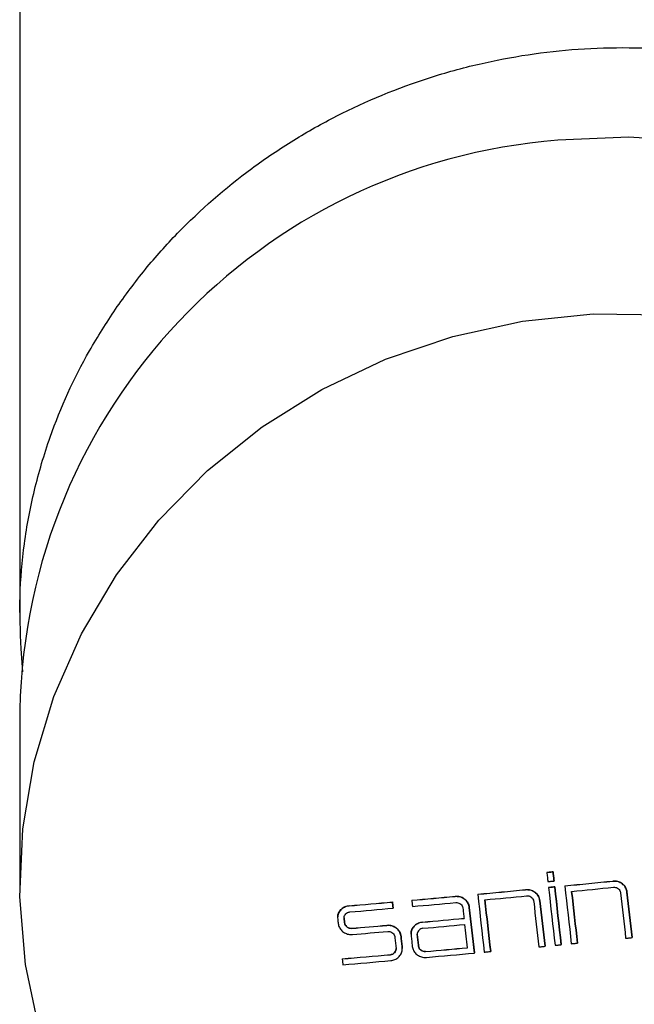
# Model space of a CAD drawing. Header units: millimetres. Extents: x 4212.516 to 4212.577, y 1662.258 to 1662.422.
# Tile 2 of 2: x 4212.516 to 4212.541, y 1662.339 to 1662.38. Entities that reach past the tile are written whole.
import ezdxf

# ---------------------------------------------------------------- set-up
doc = ezdxf.new("R2010")
doc.units = ezdxf.units.MM
doc.layers.add('SANINDUSA', color=3, linetype='Continuous')

msp = doc.modelspace()

# ---------------------------------------------------------------- linework, layer by layer
at = {"layer": 'SANINDUSA'}
for p, q in [((4212.515724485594, 1662.395719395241), (4212.515724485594, 1662.35519970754)), ((4212.515844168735, 1662.352751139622), (4212.515776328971, 1662.353705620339)), ((4212.515724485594, 1662.351166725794), (4212.515724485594, 1662.343853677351)), ((4212.537598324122, 1662.344422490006), (4212.537598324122, 1662.344425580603)), ((4212.537854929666, 1662.344447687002), (4212.537854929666, 1662.344450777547)), ((4212.537897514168, 1662.344070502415), (4212.537897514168, 1662.344073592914)), ((4212.538342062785, 1662.343867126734), (4212.538342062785, 1662.343870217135)), ((4212.540330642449, 1662.344066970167), (4212.540330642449, 1662.344070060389)), ((4212.534728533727, 1662.343519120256), (4212.534728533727, 1662.343522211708)), ((4212.536717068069, 1662.343708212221), (4212.536717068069, 1662.34371130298)), ((4212.537668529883, 1662.343800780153), (4212.537668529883, 1662.343803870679)), ((4212.537925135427, 1662.343825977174), (4212.537925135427, 1662.343829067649)), ((4212.540922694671, 1662.343612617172), (4212.540922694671, 1662.343615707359)), ((4212.529393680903, 1662.343041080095), (4212.529393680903, 1662.343044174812)), ((4212.531189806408, 1662.343197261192), (4212.531189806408, 1662.343200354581)), ((4212.531991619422, 1662.343268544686), (4212.531991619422, 1662.343271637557)), ((4212.533787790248, 1662.343431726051), (4212.533787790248, 1662.343434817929)), ((4212.537309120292, 1662.343250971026), (4212.537309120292, 1662.343254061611)), ((4212.531218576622, 1662.342942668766), (4212.531218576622, 1662.342945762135)), ((4212.534379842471, 1662.342972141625), (4212.534379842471, 1662.342975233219)), ((4212.529184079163, 1662.342539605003), (4212.529183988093, 1662.342512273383)), ((4212.529183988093, 1662.342509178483), (4212.529183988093, 1662.342512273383)), ((4212.529203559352, 1662.342336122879), (4212.529203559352, 1662.342339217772)), ((4212.53095360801, 1662.342230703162), (4212.53095360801, 1662.342233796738)), ((4212.53243958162, 1662.342362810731), (4212.53243958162, 1662.342365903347)), ((4212.529499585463, 1662.342104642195), (4212.529499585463, 1662.342107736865)), ((4212.532219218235, 1662.341832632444), (4212.532220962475, 1662.341859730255)), ((4212.532219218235, 1662.341829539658), (4212.532219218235, 1662.341832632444)), ((4212.531545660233, 1662.341769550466), (4212.531545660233, 1662.341772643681)), ((4212.53819674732, 1662.341426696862), (4212.53819674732, 1662.341429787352)), ((4212.538870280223, 1662.341493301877), (4212.538870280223, 1662.341496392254)), ((4212.541136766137, 1662.341722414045), (4212.541136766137, 1662.341725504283)), ((4212.53110240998, 1662.341012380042), (4212.53110240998, 1662.341015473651)), ((4212.531596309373, 1662.341325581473), (4212.531592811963, 1662.341271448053)), ((4212.531596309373, 1662.341322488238), (4212.531596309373, 1662.341325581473)), ((4212.53227101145, 1662.341372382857), (4212.53227101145, 1662.341375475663)), ((4212.532567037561, 1662.341142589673), (4212.532567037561, 1662.341145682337)), ((4212.534593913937, 1662.341081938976), (4212.534593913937, 1662.34108503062)), ((4212.535267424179, 1662.341144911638), (4212.535267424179, 1662.341148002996)), ((4212.537523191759, 1662.341360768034), (4212.537523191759, 1662.341363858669)), ((4212.529103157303, 1662.340839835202), (4212.529103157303, 1662.340842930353))]:
    msp.add_line(p, q, dxfattribs=at)
at = {"layer": 'SANINDUSA', "flags": 128}
for points in [[(4212.565724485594, 1662.351166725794), (4212.565720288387, 1662.351602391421), (4212.565490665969, 1662.354410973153), (4212.564913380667, 1662.357174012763), (4212.563996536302, 1662.359852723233), (4212.562753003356, 1662.362409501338), (4212.561200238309, 1662.36480845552), (4212.559360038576, 1662.367015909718), (4212.55725823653, 1662.369000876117), (4212.554924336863, 1662.370735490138), (4212.552391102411, 1662.372195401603), (4212.549694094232, 1662.373360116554), (4212.54687117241, 1662.374213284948), (4212.543961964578, 1662.374742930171), (4212.541007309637, 1662.374941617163), (4212.538048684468, 1662.374806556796)], [(4212.516535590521, 1662.337846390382), (4212.515958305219, 1662.340609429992), (4212.515728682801, 1662.343418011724), (4212.515849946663, 1662.346232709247), (4212.516320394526, 1662.349014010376), (4212.517133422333, 1662.351722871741), (4212.518277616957, 1662.354321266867), (4212.519736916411, 1662.356772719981), (4212.521490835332, 1662.359042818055), (4212.523514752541, 1662.361099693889), (4212.525780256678, 1662.362914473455), (4212.528255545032, 1662.364461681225), (4212.530905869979, 1662.365719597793), (4212.533694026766, 1662.36667056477), (4212.536580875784, 1662.367301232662), (4212.539525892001, 1662.367602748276), (4212.542487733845, 1662.367570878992)], [(4212.537598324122, 1662.344425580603), (4212.537630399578, 1662.344428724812), (4212.537662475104, 1662.344431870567), (4212.537694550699, 1662.344435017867), (4212.53772662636, 1662.344438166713), (4212.537758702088, 1662.344441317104), (4212.537790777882, 1662.34444446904), (4212.537822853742, 1662.344447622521), (4212.537854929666, 1662.344450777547)], [(4212.537854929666, 1662.344447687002), (4212.537822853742, 1662.34444453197), (4212.537790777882, 1662.344441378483), (4212.537758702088, 1662.34443822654), (4212.53772662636, 1662.344435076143), (4212.537694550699, 1662.344431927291), (4212.537662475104, 1662.344428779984), (4212.537630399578, 1662.344425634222), (4212.537598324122, 1662.344422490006)], [(4212.537598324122, 1662.344422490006), (4212.537603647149, 1662.344375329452), (4212.537608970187, 1662.344328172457), (4212.537614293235, 1662.344281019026), (4212.537619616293, 1662.34423386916), (4212.537624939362, 1662.344186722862), (4212.53763026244, 1662.344139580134), (4212.537635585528, 1662.344092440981), (4212.537640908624, 1662.344045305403)], [(4212.537854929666, 1662.344450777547), (4212.537860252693, 1662.344403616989), (4212.53786557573, 1662.34435645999), (4212.537870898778, 1662.344309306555), (4212.537876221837, 1662.344262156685), (4212.537881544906, 1662.344215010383), (4212.537886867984, 1662.344167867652), (4212.537892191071, 1662.344120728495), (4212.537897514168, 1662.344073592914)], [(4212.537897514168, 1662.344070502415), (4212.537892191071, 1662.344117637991), (4212.537886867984, 1662.344164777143), (4212.537881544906, 1662.344211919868), (4212.537876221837, 1662.344259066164), (4212.537870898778, 1662.344306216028), (4212.53786557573, 1662.344353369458), (4212.537860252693, 1662.34440052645), (4212.537854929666, 1662.344447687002)], [(4212.537640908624, 1662.344045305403), (4212.537672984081, 1662.344048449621), (4212.537705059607, 1662.344051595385), (4212.537737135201, 1662.344054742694), (4212.537769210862, 1662.344057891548), (4212.53780128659, 1662.344061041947), (4212.537833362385, 1662.344064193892), (4212.537865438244, 1662.344067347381), (4212.537897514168, 1662.344070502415)], [(4212.538342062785, 1662.343867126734), (4212.538376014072, 1662.343566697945), (4212.538409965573, 1662.34326641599), (4212.538443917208, 1662.342966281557), (4212.538477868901, 1662.342666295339), (4212.538511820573, 1662.342366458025), (4212.538545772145, 1662.342066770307), (4212.538579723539, 1662.341767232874), (4212.538613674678, 1662.341467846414)], [(4212.534728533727, 1662.343519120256), (4212.534762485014, 1662.343218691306), (4212.534796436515, 1662.342918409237), (4212.53483038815, 1662.342618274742), (4212.534864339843, 1662.342318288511), (4212.534898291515, 1662.342018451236), (4212.534932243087, 1662.341718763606), (4212.534966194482, 1662.341419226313), (4212.535000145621, 1662.341119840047)], [(4212.537668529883, 1662.343803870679), (4212.53770060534, 1662.343807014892), (4212.537732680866, 1662.34381016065), (4212.53776475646, 1662.343813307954), (4212.537796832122, 1662.343816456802), (4212.53782890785, 1662.343819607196), (4212.537860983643, 1662.343822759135), (4212.537893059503, 1662.343825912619), (4212.537925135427, 1662.343829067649)], [(4212.537925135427, 1662.343825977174), (4212.537893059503, 1662.343822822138), (4212.537860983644, 1662.343819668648), (4212.53782890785, 1662.343816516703), (4212.537796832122, 1662.343813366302), (4212.53776475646, 1662.343810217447), (4212.537732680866, 1662.343807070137), (4212.53770060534, 1662.343803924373), (4212.537668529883, 1662.343800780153)], [(4212.537668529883, 1662.343800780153), (4212.537702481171, 1662.343500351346), (4212.53773643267, 1662.343200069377), (4212.537770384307, 1662.342899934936), (4212.537804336, 1662.342599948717), (4212.537838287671, 1662.342300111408), (4212.537872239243, 1662.3420004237), (4212.537906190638, 1662.341700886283), (4212.537940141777, 1662.341401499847)], [(4212.537925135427, 1662.343829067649), (4212.537959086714, 1662.343528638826), (4212.537993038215, 1662.343228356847), (4212.538026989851, 1662.342928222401), (4212.538060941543, 1662.34262823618), (4212.538094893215, 1662.342328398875), (4212.538128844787, 1662.342028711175), (4212.538162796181, 1662.341729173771), (4212.53819674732, 1662.341429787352)], [(4212.53819674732, 1662.341426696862), (4212.538162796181, 1662.341726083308), (4212.538128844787, 1662.342025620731), (4212.538094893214, 1662.342325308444), (4212.538060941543, 1662.342625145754), (4212.538026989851, 1662.342925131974), (4212.537993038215, 1662.34322526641), (4212.537959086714, 1662.343525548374), (4212.537925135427, 1662.343825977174)], [(4212.538627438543, 1662.343641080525), (4212.538657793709, 1662.343372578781), (4212.538688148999, 1662.343104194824), (4212.538718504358, 1662.342835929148), (4212.53874885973, 1662.342567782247), (4212.538779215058, 1662.342299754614), (4212.538809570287, 1662.342031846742), (4212.53883992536, 1662.341764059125), (4212.538870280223, 1662.341496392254)], [(4212.538870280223, 1662.341493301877), (4212.53883992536, 1662.341760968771), (4212.538809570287, 1662.342028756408), (4212.538779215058, 1662.342296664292), (4212.53874885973, 1662.342564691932), (4212.538718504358, 1662.342832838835), (4212.538688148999, 1662.343101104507), (4212.538657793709, 1662.343369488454), (4212.538627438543, 1662.343637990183)], [(4212.540655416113, 1662.343585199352), (4212.540682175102, 1662.343348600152), (4212.540708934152, 1662.343112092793), (4212.540735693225, 1662.342875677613), (4212.54076245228, 1662.342639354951), (4212.540789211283, 1662.342403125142), (4212.540815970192, 1662.342166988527), (4212.54084272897, 1662.341930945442), (4212.54086948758, 1662.341694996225)], [(4212.540922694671, 1662.343615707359), (4212.540949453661, 1662.34337910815), (4212.54097621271, 1662.343142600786), (4212.541002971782, 1662.342906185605), (4212.541029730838, 1662.342669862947), (4212.54105648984, 1662.342433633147), (4212.54108324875, 1662.342197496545), (4212.541110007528, 1662.341961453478), (4212.541136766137, 1662.341725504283)], [(4212.541136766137, 1662.341722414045), (4212.541110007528, 1662.341958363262), (4212.54108324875, 1662.342194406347), (4212.54105648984, 1662.342430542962), (4212.541029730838, 1662.34266677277), (4212.541002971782, 1662.342903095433), (4212.54097621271, 1662.343139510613), (4212.540949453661, 1662.343376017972), (4212.540922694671, 1662.343612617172)], [(4212.531189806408, 1662.343200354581), (4212.531193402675, 1662.343168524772), (4212.531196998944, 1662.343136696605), (4212.531200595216, 1662.343104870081), (4212.531204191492, 1662.343073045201), (4212.531207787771, 1662.343041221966), (4212.531211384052, 1662.343009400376), (4212.531214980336, 1662.342977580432), (4212.531218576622, 1662.342945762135)], [(4212.531218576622, 1662.342942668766), (4212.531214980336, 1662.342974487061), (4212.531211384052, 1662.343006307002), (4212.531207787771, 1662.34303812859), (4212.531204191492, 1662.343069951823), (4212.531200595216, 1662.3431017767), (4212.531196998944, 1662.343133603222), (4212.531193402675, 1662.343165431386), (4212.531189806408, 1662.343197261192)], [(4212.531991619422, 1662.343268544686), (4212.531995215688, 1662.343236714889), (4212.531998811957, 1662.343204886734), (4212.53200240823, 1662.343173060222), (4212.532006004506, 1662.343141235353), (4212.532009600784, 1662.343109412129), (4212.532013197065, 1662.34307759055), (4212.532016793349, 1662.343045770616), (4212.532020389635, 1662.34301395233)], [(4212.535024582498, 1662.343292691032), (4212.535054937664, 1662.343024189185), (4212.535085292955, 1662.342755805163), (4212.535115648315, 1662.342487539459), (4212.535146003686, 1662.342219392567), (4212.535176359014, 1662.341951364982), (4212.535206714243, 1662.341683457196), (4212.535237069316, 1662.341415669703), (4212.535267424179, 1662.341148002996)], [(4212.535267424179, 1662.341144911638), (4212.535237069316, 1662.34141257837), (4212.535206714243, 1662.341680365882), (4212.535176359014, 1662.34194827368), (4212.535146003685, 1662.342216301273), (4212.535115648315, 1662.342484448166), (4212.535085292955, 1662.342752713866), (4212.535054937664, 1662.343021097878), (4212.535024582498, 1662.34328959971)], [(4212.537052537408, 1662.343226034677), (4212.537079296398, 1662.342989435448), (4212.537106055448, 1662.342752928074), (4212.53713281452, 1662.342516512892), (4212.537159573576, 1662.342280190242), (4212.537186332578, 1662.342043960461), (4212.537213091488, 1662.341807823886), (4212.537239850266, 1662.341571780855), (4212.537266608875, 1662.341335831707)], [(4212.537309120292, 1662.343254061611), (4212.537335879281, 1662.343017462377), (4212.537362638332, 1662.342780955), (4212.537389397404, 1662.342544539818), (4212.53741615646, 1662.34230821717), (4212.537442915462, 1662.342071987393), (4212.537469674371, 1662.341835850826), (4212.537496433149, 1662.341599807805), (4212.537523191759, 1662.341363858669)], [(4212.537523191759, 1662.341360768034), (4212.537496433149, 1662.341596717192), (4212.537469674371, 1662.34183276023), (4212.537442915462, 1662.34206889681), (4212.53741615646, 1662.342305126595), (4212.537389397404, 1662.342541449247), (4212.537362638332, 1662.342777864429), (4212.537335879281, 1662.343014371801), (4212.537309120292, 1662.343250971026)], [(4212.534112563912, 1662.342947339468), (4212.534118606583, 1662.342893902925), (4212.53412464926, 1662.342840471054), (4212.534130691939, 1662.34278704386), (4212.534136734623, 1662.342733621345), (4212.534142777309, 1662.342680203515), (4212.534148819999, 1662.342626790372), (4212.534154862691, 1662.342573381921), (4212.534160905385, 1662.342519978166)], [(4212.534379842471, 1662.342975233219), (4212.53440660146, 1662.342738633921), (4212.53443336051, 1662.342502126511), (4212.534460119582, 1662.342265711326), (4212.534486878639, 1662.342029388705), (4212.53451363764, 1662.341793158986), (4212.534540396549, 1662.341557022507), (4212.534567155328, 1662.341320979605), (4212.534593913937, 1662.34108503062)], [(4212.534593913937, 1662.341081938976), (4212.534567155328, 1662.341317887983), (4212.534540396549, 1662.341553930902), (4212.53451363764, 1662.341790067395), (4212.534486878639, 1662.342026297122), (4212.534460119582, 1662.342262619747), (4212.53443336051, 1662.342499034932), (4212.53440660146, 1662.342735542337), (4212.534379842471, 1662.342972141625)], [(4212.528916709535, 1662.342486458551), (4212.528919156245, 1662.342464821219), (4212.528921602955, 1662.342443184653), (4212.528924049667, 1662.342421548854), (4212.528926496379, 1662.342399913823), (4212.528928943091, 1662.342378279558), (4212.528931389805, 1662.342356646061), (4212.528933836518, 1662.342335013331), (4212.528936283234, 1662.34231338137)], [(4212.529183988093, 1662.342512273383), (4212.529186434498, 1662.342490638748), (4212.529188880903, 1662.342469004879), (4212.529191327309, 1662.342447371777), (4212.529193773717, 1662.342425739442), (4212.529196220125, 1662.342404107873), (4212.529198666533, 1662.342382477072), (4212.529201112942, 1662.342360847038), (4212.529203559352, 1662.342339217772)], [(4212.529203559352, 1662.342336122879), (4212.529201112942, 1662.342357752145), (4212.529198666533, 1662.342379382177), (4212.529196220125, 1662.342401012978), (4212.529193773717, 1662.342422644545), (4212.529191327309, 1662.34244427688), (4212.529188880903, 1662.342465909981), (4212.529186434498, 1662.342487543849), (4212.529183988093, 1662.342509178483)], [(4212.534299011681, 1662.341300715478), (4212.534285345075, 1662.341421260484), (4212.534271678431, 1662.34154182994), (4212.534258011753, 1662.341662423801), (4212.534244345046, 1662.341783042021), (4212.534230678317, 1662.341903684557), (4212.534217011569, 1662.342024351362), (4212.534203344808, 1662.342145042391), (4212.534189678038, 1662.342265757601)], [(4212.531962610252, 1662.341806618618), (4212.53196894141, 1662.341750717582), (4212.531975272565, 1662.341694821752), (4212.531981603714, 1662.341638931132), (4212.531987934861, 1662.341583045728), (4212.531994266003, 1662.341527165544), (4212.532000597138, 1662.341471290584), (4212.532006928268, 1662.341415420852), (4212.532013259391, 1662.341359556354)], [(4212.53227101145, 1662.341375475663), (4212.532264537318, 1662.341432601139), (4212.53225806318, 1662.341489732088), (4212.532251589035, 1662.341546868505), (4212.532245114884, 1662.341604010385), (4212.532238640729, 1662.341661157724), (4212.532232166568, 1662.341718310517), (4212.532225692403, 1662.341775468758), (4212.532219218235, 1662.341832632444)], [(4212.532219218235, 1662.341829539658), (4212.532225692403, 1662.341772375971), (4212.532232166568, 1662.341715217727), (4212.532238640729, 1662.341658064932), (4212.532245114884, 1662.341600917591), (4212.532251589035, 1662.341543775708), (4212.53225806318, 1662.341486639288), (4212.532264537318, 1662.341429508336), (4212.53227101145, 1662.341372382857)], [(4212.53128910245, 1662.34174684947), (4212.531295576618, 1662.341689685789), (4212.531302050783, 1662.341632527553), (4212.531308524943, 1662.341575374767), (4212.531314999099, 1662.341518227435), (4212.53132147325, 1662.341461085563), (4212.531327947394, 1662.341403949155), (4212.531334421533, 1662.341346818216), (4212.531340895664, 1662.34128969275)], [(4212.531545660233, 1662.341772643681), (4212.531551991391, 1662.341716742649), (4212.531558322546, 1662.341660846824), (4212.531564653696, 1662.341604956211), (4212.531570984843, 1662.341549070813), (4212.531577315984, 1662.341493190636), (4212.53158364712, 1662.341437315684), (4212.531589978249, 1662.341381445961), (4212.531596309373, 1662.341325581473)], [(4212.531596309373, 1662.341322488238), (4212.531589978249, 1662.34137835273), (4212.53158364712, 1662.341434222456), (4212.531577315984, 1662.341490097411), (4212.531570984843, 1662.341545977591), (4212.531564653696, 1662.341601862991), (4212.531558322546, 1662.341657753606), (4212.531551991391, 1662.341713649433), (4212.531545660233, 1662.341769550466)], [(4212.537940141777, 1662.341401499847), (4212.537972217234, 1662.341404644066), (4212.53800429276, 1662.341407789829), (4212.538036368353, 1662.341410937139), (4212.538068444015, 1662.341414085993), (4212.538100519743, 1662.341417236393), (4212.538132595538, 1662.341420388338), (4212.538164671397, 1662.341423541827), (4212.53819674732, 1662.341426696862)], [(4212.538613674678, 1662.341467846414), (4212.538645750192, 1662.341471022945), (4212.538677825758, 1662.341474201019), (4212.538709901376, 1662.341477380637), (4212.538741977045, 1662.341480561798), (4212.538774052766, 1662.341483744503), (4212.538806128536, 1662.341486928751), (4212.538838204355, 1662.341490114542), (4212.538870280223, 1662.341493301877)], [(4212.54086948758, 1662.341694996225), (4212.540902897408, 1662.341698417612), (4212.540936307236, 1662.341701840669), (4212.540969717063, 1662.341705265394), (4212.541003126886, 1662.341708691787), (4212.541036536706, 1662.341712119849), (4212.541069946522, 1662.34171554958), (4212.541103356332, 1662.341718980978), (4212.541136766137, 1662.341722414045)], [(4212.535000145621, 1662.341119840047), (4212.535033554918, 1662.341122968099), (4212.535066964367, 1662.341126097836), (4212.535100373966, 1662.341129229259), (4212.535133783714, 1662.341132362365), (4212.53516719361, 1662.341135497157), (4212.535200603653, 1662.341138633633), (4212.535234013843, 1662.341141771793), (4212.535267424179, 1662.341144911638)], [(4212.537266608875, 1662.341335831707), (4212.537298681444, 1662.341338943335), (4212.537330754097, 1662.341342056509), (4212.537362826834, 1662.34134517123), (4212.537394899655, 1662.341348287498), (4212.537426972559, 1662.341351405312), (4212.537459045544, 1662.341354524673), (4212.537491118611, 1662.341357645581), (4212.537523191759, 1662.341360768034)], [(4212.529103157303, 1662.340839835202), (4212.529106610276, 1662.340809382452), (4212.529110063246, 1662.340778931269), (4212.529113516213, 1662.340748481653), (4212.529116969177, 1662.340718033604), (4212.529120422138, 1662.340687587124), (4212.529123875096, 1662.340657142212), (4212.529127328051, 1662.340626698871), (4212.529130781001, 1662.3405962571)]]:
    msp.add_lwpolyline(points, dxfattribs=at)
at = {"layer": 'SANINDUSA'}
for centre, radius, start, end in [((4212.539924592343, 1662.350674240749), 0.02420511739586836, 94.44490677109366, 178.8341613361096), ((4212.471445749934, 1663.019528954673), 0.6789623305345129, 275.6543711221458, 275.8230272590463), ((4212.471442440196, 1663.019558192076), 0.6789948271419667, 275.6543802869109, 275.8230283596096), ((4212.471600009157, 1663.017949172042), 0.6773750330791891, 275.3474874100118, 275.5164464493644), ((4212.471596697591, 1663.017978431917), 0.6774075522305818, 275.3475112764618, 275.5164622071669), ((4212.471618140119, 1663.017800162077), 0.6774842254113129, 275.3702301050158, 275.517365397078), ((4212.471466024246, 1663.01935486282), 0.679046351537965, 275.6761474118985, 275.8230229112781), ((4212.471909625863, 1663.014538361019), 0.6739501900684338, 274.8929437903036, 275.0462174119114), ((4212.471906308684, 1663.014567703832), 0.6739827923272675, 274.892989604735, 275.0462557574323), ((4212.471747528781, 1663.016354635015), 0.6757767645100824, 275.114589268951, 275.2675049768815), ((4212.471750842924, 1663.01632533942), 0.6757442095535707, 275.1145542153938, 275.2674772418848), ((4212.4717758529, 1663.01610440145), 0.6757811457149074, 275.1145939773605, 275.2675067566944), ((4212.47193463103, 1663.014317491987), 0.6739871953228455, 274.8929976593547, 275.0462609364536), ((4212.472025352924, 1663.01348606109), 0.6738339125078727, 274.892951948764, 275.0170506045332), ((4212.472022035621, 1663.013515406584), 0.6738665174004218, 274.8929977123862, 275.0170903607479), ((4212.471838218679, 1663.01559066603), 0.6759468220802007, 275.1437045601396, 275.2902173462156), ((4212.47183490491, 1663.015619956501), 0.6759793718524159, 275.1437382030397, 275.2902439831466), ((4212.471863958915, 1663.015362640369), 0.6759762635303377, 275.1428315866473, 275.2902444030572), ((4212.472050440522, 1663.013265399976), 0.6738707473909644, 274.8929963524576, 275.0180030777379), ((4212.472178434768, 1663.012087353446), 0.6736569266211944, 274.847334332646, 275.0180066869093), ((4212.472181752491, 1663.012058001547), 0.6736243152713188, 274.847286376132, 275.0179669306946), ((4212.47197755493, 1663.014359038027), 0.6759343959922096, 275.1427882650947, 275.2902101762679), ((4212.471974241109, 1663.01438832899), 0.6759669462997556, 275.1428219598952, 275.2902368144), ((4212.471994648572, 1663.014224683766), 0.6760472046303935, 275.1437300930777, 275.3129706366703), ((4212.472206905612, 1663.011834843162), 0.6736479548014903, 274.8473267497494, 275.0170881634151)]:
    msp.add_arc(centre, radius, start, end, dxfattribs=at)
for points, knots in [([(4212.519693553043, 1662.367802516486), (4212.520096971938, 1662.368360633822), (4212.520888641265, 1662.369455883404), (4212.522706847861, 1662.37147462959), (4212.524772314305, 1662.373284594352), (4212.527058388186, 1662.374826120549), (4212.529472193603, 1662.376182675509), (4212.532058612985, 1662.377248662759), (4212.534754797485, 1662.377992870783), (4212.536819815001, 1662.378387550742), (4212.538903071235, 1662.378616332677), (4212.54102210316, 1662.378678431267), (4212.543824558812, 1662.378533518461), (4212.546603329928, 1662.378051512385), (4212.549284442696, 1662.377246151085), (4212.5512446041, 1662.376477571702), (4212.55311793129, 1662.375561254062), (4212.554895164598, 1662.374506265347), (4212.556592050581, 1662.373303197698), (4212.558164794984, 1662.371970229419), (4212.559959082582, 1662.370212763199), (4212.56100860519, 1662.368760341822), (4212.561668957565, 1662.367846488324)], [0, 0, 0, 0, 0.0432200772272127, 0.08481508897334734, 0.1689632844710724, 0.2119166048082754, 0.2535103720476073, 0.3376526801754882, 0.3806004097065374, 0.4222623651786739, 0.4642155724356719, 0.5066198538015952, 0.549642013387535, 0.6329015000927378, 0.6756206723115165, 0.7186540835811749, 0.7603240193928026, 0.8022856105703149, 0.8446991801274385, 0.8877321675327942, 0.9293618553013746, 1, 1, 1, 1]), ([(4212.515776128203, 1662.353708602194), (4212.515747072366, 1662.354432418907), (4212.515688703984, 1662.355886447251), (4212.51588327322, 1662.358090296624), (4212.516293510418, 1662.360305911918), (4212.517102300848, 1662.363014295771), (4212.51823306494, 1662.365546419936), (4212.519323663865, 1662.367231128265), (4212.519693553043, 1662.367802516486)], [0, 0, 0, 0, 0.1474369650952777, 0.2961765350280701, 0.4490922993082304, 0.6034737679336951, 0.8655135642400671, 1, 1, 1, 1]), ([(4212.540330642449, 1662.344070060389), (4212.540391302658, 1662.344070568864), (4212.540512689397, 1662.344071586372), (4212.540682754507, 1662.344000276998), (4212.540818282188, 1662.343883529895), (4212.540898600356, 1662.343746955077), (4212.540915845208, 1662.343653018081), (4212.540922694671, 1662.343615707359)], [0, 0, 0, 0, 0.2144582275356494, 0.4291509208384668, 0.6438444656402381, 0.8585390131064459, 0.9999999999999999, 0.9999999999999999, 0.9999999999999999, 0.9999999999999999]), ([(4212.540922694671, 1662.343612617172), (4212.540910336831, 1662.343669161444), (4212.540885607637, 1662.343782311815), (4212.540776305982, 1662.343925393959), (4212.54062770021, 1662.344026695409), (4212.540470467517, 1662.344072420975), (4212.54037039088, 1662.344068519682), (4212.540330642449, 1662.344066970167)], [0, 0, 0, 0, 0.2144603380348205, 0.4291551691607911, 0.6438500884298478, 0.8585444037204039, 0.9999999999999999, 0.9999999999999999, 0.9999999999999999, 0.9999999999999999]), ([(4212.536717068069, 1662.34371130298), (4212.536777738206, 1662.343711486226), (4212.536899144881, 1662.343711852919), (4212.537069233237, 1662.343639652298), (4212.537204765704, 1662.343522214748), (4212.537285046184, 1662.343385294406), (4212.537302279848, 1662.343291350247), (4212.537309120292, 1662.343254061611)], [0, 0, 0, 0, 0.2145092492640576, 0.4292532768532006, 0.6439876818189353, 0.8586903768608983, 1, 1, 1, 1]), ([(4212.537309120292, 1662.343250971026), (4212.53729676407, 1662.343307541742), (4212.537272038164, 1662.343420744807), (4212.537162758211, 1662.343564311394), (4212.537014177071, 1662.343666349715), (4212.536856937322, 1662.343712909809), (4212.536756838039, 1662.343709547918), (4212.536717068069, 1662.343708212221)], [0, 0, 0, 0, 0.2144183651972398, 0.4290703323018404, 0.6437455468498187, 0.8584582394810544, 0.9999999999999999, 0.9999999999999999, 0.9999999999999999, 0.9999999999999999]), ([(4212.536756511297, 1662.343454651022), (4212.536786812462, 1662.343454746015), (4212.536847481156, 1662.34345493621), (4212.536932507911, 1662.343418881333), (4212.537000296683, 1662.343360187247), (4212.537040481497, 1662.343291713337), (4212.537049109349, 1662.343244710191), (4212.537052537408, 1662.343226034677)], [0, 0, 0, 0, 0.2142740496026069, 0.4290173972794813, 0.6437512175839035, 0.8584535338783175, 1, 1, 1, 1]), ([(4212.540359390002, 1662.343812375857), (4212.540389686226, 1662.343812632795), (4212.540450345, 1662.343813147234), (4212.540535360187, 1662.343777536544), (4212.540603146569, 1662.343719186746), (4212.540643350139, 1662.343650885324), (4212.540651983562, 1662.343603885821), (4212.540655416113, 1662.343585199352)], [0, 0, 0, 0, 0.2142233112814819, 0.4289155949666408, 0.6436087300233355, 0.8583028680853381, 1, 1, 1, 1]), ([(4212.529393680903, 1662.343041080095), (4212.529334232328, 1662.343030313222), (4212.529215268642, 1662.343008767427), (4212.529064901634, 1662.342907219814), (4212.528958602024, 1662.342767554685), (4212.528910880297, 1662.342619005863), (4212.528915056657, 1662.342524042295), (4212.528916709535, 1662.342486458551)], [0, 0, 0, 0, 0.2148342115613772, 0.4299088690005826, 0.6448224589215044, 0.8594313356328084, 1, 1, 1, 1]), ([(4212.528920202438, 1662.342543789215), (4212.528920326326, 1662.342582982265), (4212.528920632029, 1662.342679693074), (4212.528990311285, 1662.342822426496), (4212.529111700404, 1662.342949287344), (4212.529255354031, 1662.343023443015), (4212.529354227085, 1662.343038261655), (4212.529393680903, 1662.343044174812)], [0, 0, 0, 0, 0.1566770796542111, 0.3866085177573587, 0.6166690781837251, 0.8470375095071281, 1, 1, 1, 1]), ([(4212.533787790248, 1662.343434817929), (4212.533848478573, 1662.34343473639), (4212.533969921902, 1662.343434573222), (4212.534140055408, 1662.343361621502), (4212.53427559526, 1662.343243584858), (4212.534355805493, 1662.343106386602), (4212.534373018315, 1662.343012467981), (4212.534379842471, 1662.342975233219)], [0, 0, 0, 0, 0.2146101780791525, 0.4294561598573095, 0.6442624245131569, 0.8589650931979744, 1, 1, 1, 1]), ([(4212.534379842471, 1662.342972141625), (4212.534367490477, 1662.34302872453), (4212.534342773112, 1662.34314195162), (4212.534233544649, 1662.343285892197), (4212.534085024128, 1662.343388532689), (4212.533927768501, 1662.343435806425), (4212.53382761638, 1662.343432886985), (4212.533787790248, 1662.343431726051)], [0, 0, 0, 0, 0.2143248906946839, 0.4288818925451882, 0.6435023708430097, 0.8582364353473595, 1, 1, 1, 1]), ([(4212.533816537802, 1662.343177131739), (4212.533846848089, 1662.343177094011), (4212.533907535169, 1662.343177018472), (4212.533992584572, 1662.343140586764), (4212.534060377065, 1662.343081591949), (4212.534100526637, 1662.343012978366), (4212.53410914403, 1662.34296598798), (4212.534112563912, 1662.342947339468)], [0, 0, 0, 0, 0.2143752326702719, 0.4292208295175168, 0.6440267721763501, 0.8587291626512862, 1, 1, 1, 1]), ([(4212.529183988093, 1662.342509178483), (4212.529183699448, 1662.342537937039), (4212.529183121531, 1662.342595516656), (4212.529220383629, 1662.342675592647), (4212.529281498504, 1662.342738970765), (4212.529353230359, 1662.342776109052), (4212.529402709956, 1662.342783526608), (4212.529422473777, 1662.34278648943)], [0, 0, 0, 0, 0.2138217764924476, 0.4281082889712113, 0.6425149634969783, 0.8572084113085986, 1, 1, 1, 1]), ([(4212.528936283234, 1662.34231338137), (4212.528948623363, 1662.342256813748), (4212.528973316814, 1662.342143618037), (4212.529082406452, 1662.341999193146), (4212.529230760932, 1662.341895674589), (4212.529388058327, 1662.341847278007), (4212.529488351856, 1662.341849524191), (4212.529528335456, 1662.341850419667)], [0, 0, 0, 0, 0.2140800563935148, 0.4283889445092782, 0.6428522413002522, 0.8576174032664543, 1, 1, 1, 1]), ([(4212.529203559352, 1662.342339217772), (4212.529209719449, 1662.342310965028), (4212.529222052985, 1662.342254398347), (4212.529276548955, 1662.34218219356), (4212.529350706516, 1662.34213040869), (4212.529429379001, 1662.342106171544), (4212.529479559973, 1662.342107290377), (4212.529499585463, 1662.342107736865)], [0, 0, 0, 0, 0.2138451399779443, 0.4281534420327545, 0.6426160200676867, 0.8573804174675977, 1, 1, 1, 1]), ([(4212.529499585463, 1662.342104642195), (4212.529469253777, 1662.342104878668), (4212.529408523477, 1662.342105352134), (4212.529323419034, 1662.342142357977), (4212.529255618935, 1662.342201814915), (4212.529215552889, 1662.342270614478), (4212.529206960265, 1662.342317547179), (4212.529203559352, 1662.342336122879)], [0, 0, 0, 0, 0.2146238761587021, 0.4297213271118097, 0.6446915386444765, 0.8593708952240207, 1, 1, 1, 1]), ([(4212.53095360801, 1662.342233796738), (4212.531014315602, 1662.342233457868), (4212.531135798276, 1662.342232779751), (4212.531305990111, 1662.342159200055), (4212.531441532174, 1662.342040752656), (4212.531521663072, 1662.341903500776), (4212.531538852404, 1662.341809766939), (4212.531545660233, 1662.341772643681)], [0, 0, 0, 0, 0.214747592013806, 0.4297339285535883, 0.6446040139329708, 0.8592455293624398, 1, 1, 1, 1]), ([(4212.531545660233, 1662.341769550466), (4212.531533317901, 1662.341826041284), (4212.531508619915, 1662.341939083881), (4212.531399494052, 1662.342083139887), (4212.531251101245, 1662.342186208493), (4212.531093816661, 1662.342234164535), (4212.530993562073, 1662.34223168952), (4212.53095360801, 1662.342230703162)], [0, 0, 0, 0, 0.2141579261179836, 0.4285469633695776, 0.6430331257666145, 0.8577394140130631, 1, 1, 1, 1]), ([(4212.53243958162, 1662.342362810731), (4212.532380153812, 1662.342351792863), (4212.532261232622, 1662.342329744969), (4212.532110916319, 1662.342227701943), (4212.532004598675, 1662.342087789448), (4212.5319567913, 1662.341939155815), (4212.531960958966, 1662.34184422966), (4212.531962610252, 1662.341806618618)], [0, 0, 0, 0, 0.2146762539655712, 0.4295893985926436, 0.6444335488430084, 0.8591197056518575, 1, 1, 1, 1]), ([(4212.531966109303, 1662.341863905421), (4212.531966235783, 1662.341903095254), (4212.531966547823, 1662.341999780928), (4212.532036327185, 1662.342142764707), (4212.532157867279, 1662.342270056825), (4212.532301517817, 1662.342344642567), (4212.532400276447, 1662.342359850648), (4212.53243958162, 1662.342365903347)], [0, 0, 0, 0, 0.1568713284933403, 0.387019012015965, 0.6172569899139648, 0.8476712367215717, 1, 1, 1, 1]), ([(4212.530993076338, 1662.34197742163), (4212.531023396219, 1662.341977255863), (4212.531084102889, 1662.341976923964), (4212.531169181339, 1662.341940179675), (4212.531236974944, 1662.341880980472), (4212.531277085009, 1662.341812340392), (4212.531285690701, 1662.341765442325), (4212.53128910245, 1662.34174684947)], [0, 0, 0, 0, 0.2145120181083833, 0.4294974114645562, 0.6443669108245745, 0.8590083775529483, 1, 1, 1, 1]), ([(4212.532457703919, 1662.342107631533), (4212.532428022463, 1662.342102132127), (4212.53236859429, 1662.342091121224), (4212.532293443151, 1662.342040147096), (4212.532240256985, 1662.3419702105), (4212.5322163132, 1662.341895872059), (4212.532218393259, 1662.341848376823), (4212.532219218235, 1662.341829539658)], [0, 0, 0, 0, 0.2144418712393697, 0.4293552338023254, 0.6441994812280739, 0.8588853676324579, 1, 1, 1, 1]), ([(4212.531340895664, 1662.34128969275), (4212.531341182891, 1662.341260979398), (4212.531341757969, 1662.341203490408), (4212.531304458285, 1662.341123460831), (4212.531243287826, 1662.341060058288), (4212.531171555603, 1662.341022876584), (4212.531122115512, 1662.341015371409), (4212.53110240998, 1662.341012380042)], [0, 0, 0, 0, 0.2139474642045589, 0.428359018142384, 0.6428979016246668, 0.8576684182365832, 1, 1, 1, 1]), ([(4212.53110240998, 1662.341015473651), (4212.531132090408, 1662.341020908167), (4212.531191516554, 1662.341031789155), (4212.531266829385, 1662.341082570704), (4212.531319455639, 1662.341152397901), (4212.531342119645, 1662.341217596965), (4212.531341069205, 1662.341255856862), (4212.531340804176, 1662.341265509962)], [0, 0, 0, 0, 0.2302802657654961, 0.4610670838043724, 0.6917636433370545, 0.9222309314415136, 1, 1, 1, 1]), ([(4212.531119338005, 1662.340767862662), (4212.531178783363, 1662.340778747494), (4212.531297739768, 1662.340800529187), (4212.531448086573, 1662.340902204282), (4212.531554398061, 1662.341041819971), (4212.531602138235, 1662.341190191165), (4212.531597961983, 1662.34128497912), (4212.531596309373, 1662.341322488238)], [0, 0, 0, 0, 0.2147678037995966, 0.4297729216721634, 0.6446933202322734, 0.8593994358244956, 1, 1, 1, 1]), ([(4212.532013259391, 1662.341359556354), (4212.532025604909, 1662.341303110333), (4212.532050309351, 1662.341190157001), (4212.53215947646, 1662.341046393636), (4212.532307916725, 1662.340943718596), (4212.532465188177, 1662.340896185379), (4212.532565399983, 1662.340898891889), (4212.532605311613, 1662.340899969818)], [0, 0, 0, 0, 0.214236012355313, 0.42870465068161, 0.6432306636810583, 0.8579084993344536, 1, 1, 1, 1]), ([(4212.532567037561, 1662.341145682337), (4212.53253672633, 1662.34114577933), (4212.532476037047, 1662.341145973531), (4212.532390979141, 1662.341182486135), (4212.532323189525, 1662.3412414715), (4212.532283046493, 1662.341309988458), (4212.532274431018, 1662.341356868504), (4212.53227101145, 1662.341375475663)], [0, 0, 0, 0, 0.2144214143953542, 0.4293155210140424, 0.6441146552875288, 0.8587455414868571, 1, 1, 1, 1]), ([(4212.53227101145, 1662.341372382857), (4212.532277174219, 1662.341344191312), (4212.532289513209, 1662.341287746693), (4212.532344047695, 1662.341215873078), (4212.532418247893, 1662.341164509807), (4212.532496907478, 1662.341140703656), (4212.532547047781, 1662.341142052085), (4212.532567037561, 1662.341142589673)], [0, 0, 0, 0, 0.2140004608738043, 0.4284679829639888, 0.6429927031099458, 0.8576694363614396, 1, 1, 1, 1])]:
    msp.add_open_spline(points, degree=3, knots=knots, dxfattribs=at)

doc.saveas('drawing.dxf')
